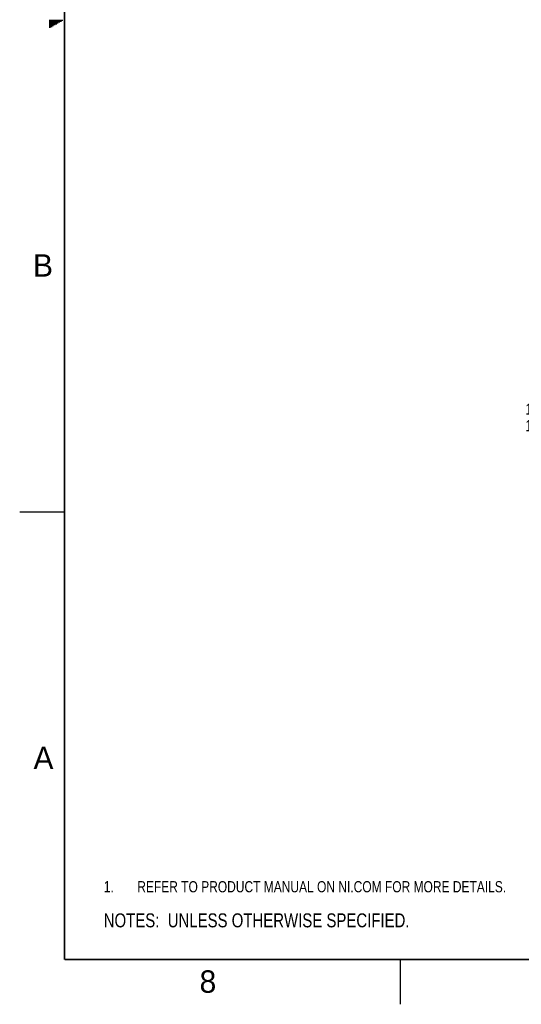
# Model space of a CAD drawing. Header units: inches. Extents: x 0 to 34, y 0 to 22.
# Tile 1 of 68: x 0 to 5.6, y 0 to 11. Entities that reach past the tile are written whole.
import ezdxf

# ---------------------------------------------------------------- set-up
doc = ezdxf.new("R2010")
doc.units = ezdxf.units.IN
doc.header["$LTSCALE"] = 1.87
doc.header["$MEASUREMENT"] = 0
doc.layers.get('0').update_dxf_attribs({"linetype": 'CONTINUOUS'})
doc.layers.add('DETAIL', color=7, linetype='CONTINUOUS')
doc.layers.add('DIMENSIONS', color=7, linetype='CONTINUOUS')
doc.styles.get("Standard").update_dxf_attribs({"font": 'txt', "width": 0.8})
doc.styles.add('TEXTSTYLE_2', font='txt')
doc.dimstyles.new('DIMSTYLE_1', dxfattribs={"dimtxt": 0.125, "dimasz": 0.18, "dimexe": 0.18, "dimexo": 0.0625, "dimgap": 0.09, "dimtad": 0, "dimtih": 1, "dimtoh": 1, "dimdec": 3, "dimzin": 4, "dimdsep": 46, "dimtxsty": 'STANDARD', "dimblk": '_FILLED', "dimblk1": '_FILLED', "dimblk2": '_FILLED', "dimcen": 0.09, "dimadec": 0, "dimazin": 0, "dimtp": 0.01, "dimtm": 0.01, "dimtfac": 1, "dimtdec": 3, "dimtofl": 0, "dimtmove": 0, "dimatfit": 3, "dimldrblk": '_FILLED', "dimfxl": 1, "dimtolj": 1, "dimtzin": 4, "dimarcsym": 0})

# ---------------------------------------------------------------- blocks, each defined once
blk = doc.blocks.new('*D6')
at = {"layer": 'DIMENSIONS', "color": 2, "linetype": 'CONTINUOUS'}
blk.add_line((7.016, 6.276), (6.561, 6.276), dxfattribs=at)
at = {"layer": 'DIMENSIONS', "color": 2, "linetype": 'CONTINUOUS', "insert": (6.499, 6.338), "char_height": 0.125, "width": 1.225, "attachment_point": 3, "line_spacing_factor": 0.9}
blk.add_mtext('.818{\\Ftxt.shx;\\W1.000000;\\H0.125000; }[20.78]', dxfattribs=at)
blk = doc.blocks.new('_FILLED')
at = {"color": 0, "linetype": 'BYBLOCK'}
blk.add_solid([(0, 0), (-1, 0.174), (-1, -0.174)], dxfattribs=at)
blk = doc.blocks.new('*D8')
at = {"layer": 'DIMENSIONS', "color": 2, "linetype": 'CONTINUOUS'}
for p, q in [((7.165, 6.569), (6.935, 6.463)), ((8.224, 6.569), (7.165, 6.569)), ((6.935, 6.463), (6.561, 6.463))]:
    blk.add_line(p, q, dxfattribs=at)
at = {"layer": 'DIMENSIONS', "color": 2, "linetype": 'CONTINUOUS', "insert": (6.499, 6.525), "char_height": 0.125, "width": 1.325, "attachment_point": 3, "line_spacing_factor": 0.9}
blk.add_mtext('1.111{\\Ftxt.shx;\\W1.000000;\\H0.125000; }[28.23]', dxfattribs=at)
blk = doc.blocks.new('*D9')
at = {"layer": 'DIMENSIONS', "color": 2, "linetype": 'CONTINUOUS'}
blk.add_line((7.79, 6.647), (6.561, 6.647), dxfattribs=at)
at = {"layer": 'DIMENSIONS', "color": 2, "linetype": 'CONTINUOUS', "insert": (6.499, 6.709), "char_height": 0.125, "width": 1.325, "attachment_point": 3, "line_spacing_factor": 0.9}
blk.add_mtext('1.189{\\Ftxt.shx;\\W1.000000;\\H0.125000; }[30.21]', dxfattribs=at)
blk = doc.blocks.new('NOTES_HEADER_BL0', base_point=(3.1215, 0.9375))
at = {"layer": 'DETAIL', "color": 2, "linetype": 'CONTINUOUS', "width": 0.8}
blk.add_text('NOTES:  UNLESS OTHERWISE SPECIFIED.', height=0.156, dxfattribs=at).set_placement((0.9375, 0.8595))
blk = doc.blocks.new('CUSTOM_NOTE_BL1', base_point=(3.675, 1.312))
at = {"layer": 'DETAIL', "color": 2, "linetype": 'CONTINUOUS', "width": 0.8}
for s, p in [('1.', (0.938, 1.25)), ('REFER TO PRODUCT MANUAL ON NI.COM FOR MORE DETAILS.', (1.312, 1.25))]:
    blk.add_text(s, height=0.125, dxfattribs=at).set_placement(p)

msp = doc.modelspace()

# ---------------------------------------------------------------- linework, layer by layer
at = {"color": 2, "linetype": 'CONTINUOUS'}
for p, q in [((0.3303, 10.99), (0.4827, 10.99)), ((0.3303, 10.98), (0.4654, 10.98)), ((0.3303, 10.97), (0.448, 10.97)), ((0.3303, 10.96), (0.4307, 10.96)), ((0.3303, 10.95), (0.4134, 10.95)), ((0.3303, 10.94), (0.3961, 10.94)), ((0.3303, 10.93), (0.3788, 10.93)), ((0.3303, 10.92), (0.3614, 10.92)), ((0.3303, 10.91), (0.3441, 10.91)), ((0, 5.5), (0.5, 5.5)), ((4.25, 0), (4.25, 0.5))]:
    msp.add_line(p, q, dxfattribs=at)
at = {"color": 7, "linetype": 'CONTINUOUS', "const_width": 0.02}
for points in [[(0.5, 21.5), (0.5, 0.5)], [(0.5, 0.5), (33.5, 0.5)]]:
    msp.add_lwpolyline(points, dxfattribs=at)

# ---------------------------------------------------------------- block references
at = {"layer": 'DETAIL', "color": 2, "linetype": 'CONTINUOUS'}
for name, p in [('CUSTOM_NOTE_BL1', (3.6751, 1.3124)), ('NOTES_HEADER_BL0', (3.1215, 0.9375))]:
    msp.add_blockref(name, p, dxfattribs=at)

# ---------------------------------------------------------------- texts
at = {"color": 2, "linetype": 'CONTINUOUS', "char_height": 0.25, "width": 0.25, "attachment_point": 1, "line_spacing_factor": 0.9, "style": 'TEXTSTYLE_2'}
for s, insert in [('B', (0.1484, 8.3757)), ('A', (0.1541, 2.8761)), ('8', (2.0074, 0.3791))]:
    msp.add_mtext(s, dxfattribs=dict(at, insert=insert))

# ---------------------------------------------------------------- dimensions: what is measured, and where the dimension line sits
at = {"layer": 'DIMENSIONS', "color": 2, "linetype": 'CONTINUOUS'}
for feature_location, offset, origin, picture, middle in [((7.7897, 6.6469), (-1.2282, 0), (7.8522, 5.4576), '*D9', (5.5365, 6.6469)), ((8.2244, 6.5688), (-1.6629, -0.106), (8.2869, 5.4576), '*D8', (5.5365, 6.4628)), ((7.0165, 6.2756), (-0.455, 0), (7.2002, 5.4576), '*D6', (5.6365, 6.2756))]:
    dim = msp.add_ordinate_dim(feature_location=feature_location, offset=offset, dtype=0, origin=origin, dimstyle='DIMSTYLE_1', dxfattribs=at)
    dim.commit()
    dim.dimension.update_dxf_attribs({"geometry": picture, "text_midpoint": middle})

doc.saveas('drawing.dxf')
